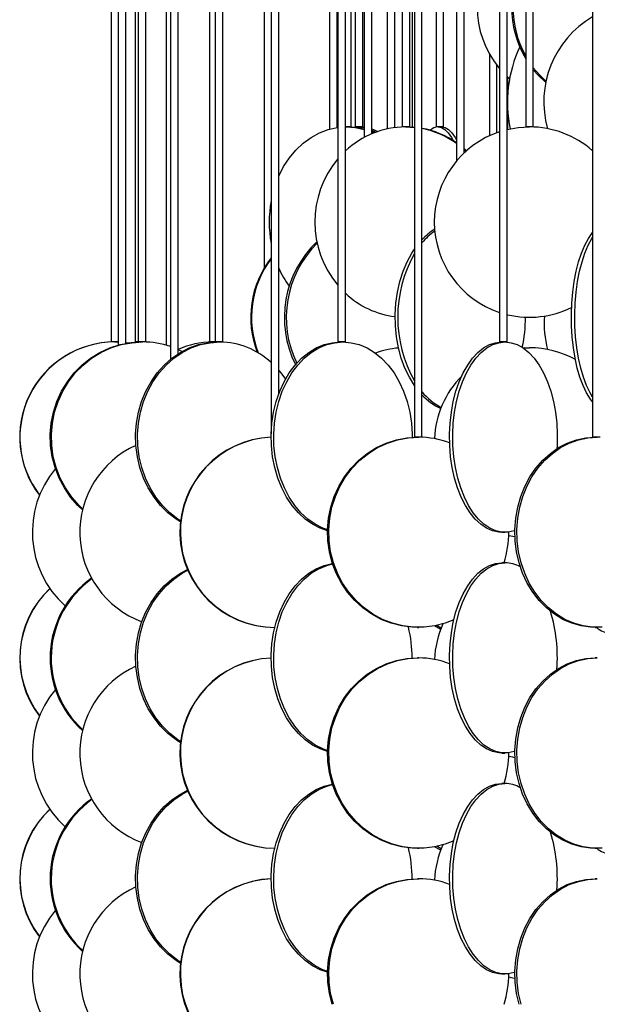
# Model space of a CAD drawing. Header units: millimetres. Extents: x 626 to 3215, y 306 to 3557.
# Tile 19 of 65: x 631 to 783, y 2237 to 2496. Entities that reach past the tile are written whole.
import ezdxf

# ---------------------------------------------------------------- set-up
doc = ezdxf.new("R2010")
doc.units = ezdxf.units.MM

msp = doc.modelspace()

# ---------------------------------------------------------------- linework, layer by layer
at = {"color": 7, "linetype": 'Continuous', "lineweight": 25}
for p, q in [((757.41, 2961.5), (757.41, 2411)), ((759.41, 2411), (759.41, 2961.5)), ((714.92, 2949.87), (714.92, 2411)), ((716.92, 2411), (716.92, 2946.52)), ((682.7, 2942.07), (682.7, 2411)), ((684.7, 2411), (684.7, 2940.6)), ((655.36, 2936.67), (655.36, 2411)), ((657.24, 2936.5), (657.24, 2410.17)), ((659.24, 2410.63), (659.24, 2936.5)), ((661.71, 2936.75), (661.71, 2411)), ((662.48, 2938.39), (662.48, 2411)), ((664.48, 2411), (664.48, 2937.66)), ((669.86, 2936.5), (669.86, 2410.14)), ((671.01, 2936.5), (671.01, 2406.45)), ((673.01, 2407.9), (673.01, 2936.5)), ((681.19, 2938.25), (681.19, 2411)), ((697.41, 2936.5), (697.41, 2386.84)), ((699.41, 2397.42), (699.41, 2936.5)), ((735.02, 2936.5), (735.02, 2386)), ((737.02, 2386), (737.02, 2936.5)), ((781.81, 2936.5), (781.81, 2386)), ((764.27, 2903), (764.27, 2467.5)), ((766.27, 2467.5), (766.27, 2903)), ((695.56, 2890.07), (695.56, 2430.42)), ((731.85, 2891.49), (731.85, 2467.5)), ((733.85, 2467.5), (733.85, 2887)), ((740.72, 2879.66), (740.72, 2467.5)), ((712.76, 2878.29), (712.76, 2466.91)), ((714.76, 2467.33), (714.76, 2878.06)), ((718.41, 2467.5), (718.41, 2878.47)), ((719.47, 2878.16), (719.47, 2467.5)), ((721.47, 2467.5), (721.47, 2878.03)), ((721.87, 2878), (721.87, 2464.76)), ((723.87, 2465.71), (723.87, 2878)), ((727.91, 2878), (727.91, 2466.99)), ((729.91, 2467.32), (729.91, 2878)), ((734.57, 2467.44), (734.57, 2878.64)), ((742.72, 2467.5), (742.72, 2878.72)), ((746.1, 2878), (746.1, 2458.54)), ((748.1, 2460.67), (748.1, 2878)), ((754.72, 2486.77), (754.72, 2465.16)), ((756.72, 2465.99), (756.72, 2483.74)), ((759.41, 2480.77), (760.02, 2480.21)), ((759.58, 2476.72), (759.58, 2480.61)), ((759.58, 2466.84), (759.58, 2471.28)), ((718.41, 2467.5), (716.92, 2467.5)), ((716.92, 2467.5), (717.12, 2467.5)), ((719.07, 2467.44), (720.06, 2467.5)), ((721.47, 2467.5), (719.47, 2467.5)), ((720.87, 2467.5), (721.87, 2467.44)), ((723.87, 2466.64), (724.89, 2466.11)), ((723.87, 2466.31), (724.59, 2466)), ((733.85, 2467.5), (731.85, 2467.5)), ((732.57, 2467.5), (732.57, 2467.5)), ((732.69, 2467.5), (735.02, 2467.38)), ((733, 2467.5), (735.02, 2467.41)), ((742.72, 2467.5), (740.72, 2467.5)), ((766.27, 2467.5), (764.27, 2467.5)), ((657.24, 2411), (655.36, 2411)), ((656.39, 2411), (657.24, 2410.98)), ((656.85, 2411), (656.85, 2410.99)), ((662.48, 2411), (661.71, 2411)), ((664.48, 2411), (662.48, 2411)), ((662.62, 2411), (662.99, 2410.99)), ((662.79, 2411), (663.07, 2411)), ((682.7, 2411), (681.19, 2411)), ((682, 2411), (682.74, 2410.98)), ((682.39, 2411), (682.94, 2410.99)), ((684.7, 2411), (682.7, 2411)), ((716.92, 2411), (714.92, 2411)), ((759.41, 2411), (757.41, 2411)), ((673.01, 2409), (674.04, 2408.51)), ((763.6, 2409.44), (765.27, 2409.5)), ((737.02, 2386), (735.02, 2386)), ((783.81, 2386), (781.81, 2386)), ((757.99, 2361), (758.83, 2361)), ((758.83, 2353), (757.99, 2353)), ((735.85, 2336), (736.18, 2336)), ((742.07, 2335.83), (740.9, 2336.5)), ((782.54, 2336), (783.08, 2336)), ((736.18, 2328), (735.85, 2328)), ((783.08, 2328), (782.54, 2328)), ((757.99, 2303), (758.83, 2303)), ((758.83, 2295), (757.99, 2295)), ((735.85, 2278), (736.18, 2278)), ((742.07, 2277.83), (740.9, 2278.5)), ((782.54, 2278), (783.08, 2278)), ((736.18, 2270), (735.85, 2270)), ((783.08, 2270), (782.54, 2270)), ((757.99, 2245), (758.83, 2245))]:
    msp.add_line(p, q, dxfattribs=at)
at = {"color": 7, "linetype": 'Continuous', "lineweight": 25, "flags": 128}
for points in [[(766.27, 2483.03), (767.95, 2481.06), (769.65, 2479.44)], [(766.27, 2482.54), (767.57, 2481.06), (769.6, 2479.16)], [(699.41, 2454.57), (700.68, 2457.07), (702.19, 2459.37), (703.91, 2461.43), (705.82, 2463.23), (707.88, 2464.74), (710.07, 2465.93), (712.37, 2466.8), (714.72, 2467.32), (714.92, 2467.35)], [(717.12, 2467.5), (719.51, 2467.32), (721.87, 2466.8), (721.87, 2466.8)], [(717.7, 2467.5), (720.1, 2467.32), (721.87, 2466.96)], [(720.06, 2467.5), (721.8, 2467.32), (721.87, 2467.31)], [(723.87, 2466.97), (724.32, 2466.8), (725.39, 2466.29)], [(723.87, 2466.06), (724.16, 2465.93), (724.28, 2465.88)], [(741.24, 2467.5), (742.16, 2467.32), (743.06, 2466.8), (743.93, 2465.93), (744.77, 2464.74), (745.21, 2463.95)], [(742.2, 2467.5), (743.11, 2467.32), (744.01, 2466.8), (744.89, 2465.93), (745.72, 2464.74), (746.1, 2464.07)], [(759.41, 2466.8), (762.31, 2467.32), (765.27, 2467.5)], [(748.1, 2461.81), (748.52, 2461.43), (748.73, 2461.24)], [(748.1, 2461.54), (748.21, 2461.43), (748.57, 2461.1)], [(781.81, 2395.24), (781.27, 2395.97), (780.26, 2397.63), (779.35, 2399.56), (778.53, 2401.74), (777.83, 2404.15), (777.24, 2406.74), (776.79, 2409.49), (776.47, 2412.35), (776.29, 2415.28), (776.26, 2418.24), (776.36, 2421.19), (776.61, 2424.09), (777, 2426.89), (777.52, 2429.57), (778.16, 2432.07), (778.93, 2434.37), (779.79, 2436.43), (780.76, 2438.23), (781.8, 2439.74), (781.81, 2439.75)], [(781.81, 2396.53), (781.18, 2397.63), (780.26, 2399.56), (779.44, 2401.74), (778.74, 2404.15), (778.16, 2406.74), (777.7, 2409.49), (777.38, 2412.35), (777.2, 2415.28), (777.17, 2418.24), (777.28, 2421.19), (777.52, 2424.09), (777.91, 2426.89), (778.43, 2429.57), (779.08, 2432.07), (779.84, 2434.37), (780.71, 2436.43), (781.67, 2438.23), (781.81, 2438.46)], [(735.02, 2399.61), (733.71, 2401.74), (732.55, 2404.15), (731.6, 2406.74), (730.85, 2409.49), (730.33, 2412.35), (730.03, 2415.28), (729.97, 2418.24), (730.15, 2421.19), (730.56, 2424.09), (731.2, 2426.89), (732.05, 2429.57), (733.11, 2432.07), (734.36, 2434.37), (735.02, 2435.38)], [(647.87, 2366.91), (646.66, 2368.06), (644.74, 2370.24), (643.09, 2372.65), (641.72, 2375.24), (640.65, 2377.99), (639.9, 2380.85), (639.48, 2383.78), (639.4, 2386.74), (639.65, 2389.69), (640.24, 2392.59), (641.15, 2395.39), (642.37, 2398.07), (643.88, 2400.57), (645.67, 2402.87), (647.7, 2404.93), (649.96, 2406.73), (652.4, 2408.24), (655, 2409.43), (657.71, 2410.3), (660.51, 2410.82), (663.34, 2411)], [(647.92, 2367.12), (646.94, 2368.06), (645.03, 2370.24), (643.37, 2372.65), (642, 2375.24), (640.94, 2377.99), (640.19, 2380.85), (639.77, 2383.78), (639.69, 2386.74), (639.94, 2389.69), (640.52, 2392.59), (641.43, 2395.39), (642.65, 2398.07), (644.17, 2400.57), (645.96, 2402.87), (647.99, 2404.93), (650.25, 2406.73), (652.69, 2408.24), (655.29, 2409.43), (658, 2410.3), (660.79, 2410.82), (663.63, 2411)], [(659.52, 2410.8), (659.71, 2410.82), (662.62, 2411)], [(673.63, 2363.72), (672.44, 2364.47), (670.31, 2366.13), (668.37, 2368.06), (666.64, 2370.24), (665.14, 2372.65), (663.91, 2375.24), (662.94, 2377.99), (662.27, 2380.85), (661.89, 2383.78), (661.81, 2386.74), (662.04, 2389.69), (662.57, 2392.59), (663.39, 2395.39), (664.49, 2398.07), (665.86, 2400.57), (667.48, 2402.87), (669.32, 2404.93), (671.36, 2406.73), (673.57, 2408.24), (675.91, 2409.43), (678.37, 2410.3), (680.89, 2410.82), (683.45, 2411)], [(673.66, 2364), (672.94, 2364.47), (670.81, 2366.13), (668.87, 2368.06), (667.14, 2370.24), (665.64, 2372.65), (664.41, 2375.24), (663.44, 2377.99), (662.77, 2380.85), (662.39, 2383.78), (662.31, 2386.74), (662.54, 2389.69), (663.07, 2392.59), (663.89, 2395.39), (664.99, 2398.07), (666.36, 2400.57), (667.98, 2402.87), (669.82, 2404.93), (671.86, 2406.73), (674.07, 2408.24), (676.41, 2409.43), (678.87, 2410.3), (681.39, 2410.82), (683.95, 2411)], [(712.21, 2361.43), (710.27, 2362.09), (708.25, 2363.12), (706.33, 2364.47), (704.55, 2366.13), (702.91, 2368.06), (701.46, 2370.24), (700.2, 2372.65), (699.16, 2375.24), (698.35, 2377.99), (697.79, 2380.85), (697.47, 2383.78), (697.4, 2386.74), (697.6, 2389.69), (698.04, 2392.59), (698.73, 2395.39), (699.66, 2398.07), (700.81, 2400.57), (702.16, 2402.87), (703.71, 2404.93), (705.42, 2406.73), (707.28, 2408.24), (709.25, 2409.43), (711.31, 2410.3), (713.43, 2410.82), (715.58, 2411)], [(712.22, 2361.62), (710.96, 2362.09), (708.94, 2363.12), (707.02, 2364.47), (705.23, 2366.13), (703.6, 2368.06), (702.15, 2370.24), (700.89, 2372.65), (699.85, 2375.24), (699.04, 2377.99), (698.47, 2380.85), (698.15, 2383.78), (698.09, 2386.74), (698.28, 2389.69), (698.73, 2392.59), (699.42, 2395.39), (700.34, 2398.07), (701.49, 2400.57), (702.85, 2402.87), (704.4, 2404.93), (706.11, 2406.73), (707.96, 2408.24), (709.94, 2409.43), (712, 2410.3), (714.12, 2410.82), (716.27, 2411)], [(716.27, 2411), (718.42, 2410.82), (720.54, 2410.3), (722.6, 2409.43), (724.57, 2408.24), (726.43, 2406.73), (728.14, 2404.93), (729.68, 2402.87), (731.04, 2400.57), (732.19, 2398.07), (733.12, 2395.39), (733.81, 2392.59), (734.25, 2389.69), (734.44, 2386.74), (734.45, 2385.95)], [(757.99, 2361), (757.18, 2361.04), (755.56, 2361.39), (753.98, 2362.09), (752.46, 2363.12), (751.01, 2364.47), (749.66, 2366.13), (748.43, 2368.06), (747.33, 2370.24), (746.38, 2372.65), (745.59, 2375.24), (744.98, 2377.99), (744.55, 2380.85), (744.31, 2383.78), (744.26, 2386.74), (744.41, 2389.69), (744.74, 2392.59), (745.26, 2395.39), (745.96, 2398.07), (746.83, 2400.57), (747.86, 2402.87), (749.03, 2404.93), (750.32, 2406.73), (751.72, 2408.24), (753.21, 2409.43), (754.77, 2410.3), (756.37, 2410.82), (757.99, 2411), (757.99, 2411)], [(761.41, 2361.44), (761.26, 2361.39), (759.64, 2361.04), (758.02, 2361.04), (756.4, 2361.39), (754.82, 2362.09), (753.29, 2363.12), (751.84, 2364.47), (750.49, 2366.13), (749.26, 2368.06), (748.16, 2370.24), (747.21, 2372.65), (746.43, 2375.24), (745.82, 2377.99), (745.39, 2380.85), (745.15, 2383.78), (745.1, 2386.74), (745.24, 2389.69), (745.58, 2392.59), (746.1, 2395.39), (746.8, 2398.07), (747.67, 2400.57), (748.69, 2402.87), (749.86, 2404.93), (751.16, 2406.73), (752.56, 2408.24), (754.05, 2409.43), (755.6, 2410.3), (757.21, 2410.82), (758.83, 2411), (758.83, 2411)], [(758.83, 2411), (760.46, 2410.82), (762.06, 2410.3), (763.61, 2409.43), (765.1, 2408.24), (766.5, 2406.73), (767.8, 2404.93), (768.97, 2402.87), (769.99, 2400.57), (770.86, 2398.07), (771.56, 2395.39), (772.08, 2392.59), (772.42, 2389.69), (772.56, 2386.74), (772.51, 2383.78), (772.47, 2382.97)], [(659.24, 2410.83), (659.34, 2410.82), (659.93, 2410.74)], [(699.41, 2403.5), (699.93, 2402.87), (701.14, 2401.19)], [(735.85, 2336), (734.45, 2336.04), (731.67, 2336.39), (728.95, 2337.09), (726.32, 2338.12), (723.83, 2339.47), (721.51, 2341.13), (719.38, 2343.06), (717.49, 2345.24), (715.86, 2347.65), (714.51, 2350.24), (713.46, 2352.99), (712.72, 2355.85), (712.3, 2358.78), (712.22, 2361.74), (712.47, 2364.69), (713.05, 2367.59), (713.94, 2370.39), (715.15, 2373.07), (716.64, 2375.57), (718.41, 2377.87), (720.42, 2379.93), (722.65, 2381.73), (725.06, 2383.24), (727.62, 2384.43), (730.3, 2385.3), (733.06, 2385.82), (735.85, 2386), (735.85, 2386)], [(745.4, 2337.98), (743.08, 2337.09), (740.36, 2336.39), (737.58, 2336.04), (734.78, 2336.04), (732, 2336.39), (729.27, 2337.09), (726.65, 2338.12), (724.16, 2339.47), (721.83, 2341.13), (719.71, 2343.06), (717.82, 2345.24), (716.19, 2347.65), (714.83, 2350.24), (713.78, 2352.99), (713.04, 2355.85), (712.63, 2358.78), (712.55, 2361.74), (712.79, 2364.69), (713.37, 2367.59), (714.27, 2370.39), (715.47, 2373.07), (716.97, 2375.57), (718.73, 2377.87), (720.74, 2379.93), (722.97, 2381.73), (725.38, 2383.24), (727.95, 2384.43), (730.63, 2385.3), (733.38, 2385.82), (736.18, 2386), (736.18, 2386)], [(782.54, 2336), (781.29, 2336.04), (778.8, 2336.39), (776.37, 2337.09), (774.02, 2338.12), (771.79, 2339.47), (769.72, 2341.13), (767.82, 2343.06), (766.13, 2345.24), (764.67, 2347.65), (763.46, 2350.24), (762.52, 2352.99), (761.86, 2355.85), (761.49, 2358.78), (761.42, 2361.74), (761.64, 2364.69), (762.16, 2367.59), (762.96, 2370.39), (764.03, 2373.07), (765.37, 2375.57), (766.95, 2377.87), (768.75, 2379.93), (770.74, 2381.73), (772.89, 2383.24), (775.18, 2384.43), (777.58, 2385.3), (780.04, 2385.82), (782.54, 2386), (782.54, 2386)], [(784.33, 2336.04), (781.82, 2336.04), (779.34, 2336.39), (776.9, 2337.09), (774.56, 2338.12), (772.33, 2339.47), (770.25, 2341.13), (768.36, 2343.06), (766.67, 2345.24), (765.21, 2347.65), (764, 2350.24), (763.06, 2352.99), (762.4, 2355.85), (762.03, 2358.78), (761.95, 2361.74), (762.17, 2364.69), (762.69, 2367.59), (763.49, 2370.39), (764.57, 2373.07), (765.91, 2375.57), (767.48, 2377.87), (769.28, 2379.93), (771.27, 2381.73), (773.43, 2383.24), (775.72, 2384.43), (778.11, 2385.3), (780.58, 2385.82), (783.08, 2386), (783.08, 2386)], [(761.43, 2359.79), (760.85, 2359.89), (759.81, 2360.1)], [(712.21, 2303.43), (710.27, 2304.09), (708.25, 2305.12), (706.33, 2306.47), (704.55, 2308.13), (702.91, 2310.06), (701.46, 2312.24), (700.2, 2314.65), (699.16, 2317.24), (698.35, 2319.99), (697.79, 2322.85), (697.47, 2325.78), (697.4, 2328.74), (697.6, 2331.69), (698.04, 2334.59), (698.73, 2337.39), (699.66, 2340.07), (700.81, 2342.57), (702.16, 2344.87), (703.71, 2346.93), (705.42, 2348.73), (707.28, 2350.24), (709.25, 2351.43), (711.31, 2352.3), (713.43, 2352.82), (713.51, 2352.83)], [(712.22, 2303.62), (710.96, 2304.09), (708.94, 2305.12), (707.02, 2306.47), (705.23, 2308.13), (703.6, 2310.06), (702.15, 2312.24), (700.89, 2314.65), (699.85, 2317.24), (699.04, 2319.99), (698.47, 2322.85), (698.15, 2325.78), (698.09, 2328.74), (698.28, 2331.69), (698.73, 2334.59), (699.42, 2337.39), (700.34, 2340.07), (701.49, 2342.57), (702.85, 2344.87), (704.4, 2346.93), (706.11, 2348.73), (707.96, 2350.24), (709.94, 2351.43), (712, 2352.3), (713.55, 2352.71)], [(757.99, 2303), (757.18, 2303.04), (755.56, 2303.39), (753.98, 2304.09), (752.46, 2305.12), (751.01, 2306.47), (749.66, 2308.13), (748.43, 2310.06), (747.33, 2312.24), (746.38, 2314.65), (745.59, 2317.24), (744.98, 2319.99), (744.55, 2322.85), (744.31, 2325.78), (744.26, 2328.74), (744.41, 2331.69), (744.74, 2334.59), (745.26, 2337.39), (745.96, 2340.07), (746.83, 2342.57), (747.86, 2344.87), (749.03, 2346.93), (750.32, 2348.73), (751.72, 2350.24), (753.21, 2351.43), (754.77, 2352.3), (756.37, 2352.82), (757.99, 2353), (757.99, 2353)], [(761.41, 2303.44), (761.26, 2303.39), (759.64, 2303.04), (758.02, 2303.04), (756.4, 2303.39), (754.82, 2304.09), (753.29, 2305.12), (751.84, 2306.47), (750.49, 2308.13), (749.26, 2310.06), (748.16, 2312.24), (747.21, 2314.65), (746.43, 2317.24), (745.82, 2319.99), (745.39, 2322.85), (745.15, 2325.78), (745.1, 2328.74), (745.24, 2331.69), (745.58, 2334.59), (746.1, 2337.39), (746.8, 2340.07), (747.67, 2342.57), (748.69, 2344.87), (749.86, 2346.93), (751.16, 2348.73), (752.56, 2350.24), (754.05, 2351.43), (755.6, 2352.3), (757.21, 2352.82), (758.83, 2353), (758.83, 2353)], [(673.63, 2305.72), (672.44, 2306.47), (670.31, 2308.13), (668.37, 2310.06), (666.64, 2312.24), (665.14, 2314.65), (663.91, 2317.24), (662.94, 2319.99), (662.27, 2322.85), (661.89, 2325.78), (661.81, 2328.74), (662.04, 2331.69), (662.57, 2334.59), (663.39, 2337.39), (664.49, 2340.07), (665.86, 2342.57), (667.48, 2344.87), (669.32, 2346.93), (671.36, 2348.73), (673.57, 2350.24), (675.46, 2351.23)], [(673.66, 2306), (672.94, 2306.47), (670.81, 2308.13), (668.87, 2310.06), (667.14, 2312.24), (665.64, 2314.65), (664.41, 2317.24), (663.44, 2319.99), (662.77, 2322.85), (662.39, 2325.78), (662.31, 2328.74), (662.54, 2331.69), (663.07, 2334.59), (663.89, 2337.39), (664.99, 2340.07), (666.36, 2342.57), (667.98, 2344.87), (669.82, 2346.93), (671.86, 2348.73), (674.07, 2350.24), (675.54, 2351.03)], [(741.96, 2335.53), (741.83, 2335.59), (740.33, 2336.39)], [(735.85, 2278), (734.45, 2278.04), (731.67, 2278.39), (728.95, 2279.09), (726.32, 2280.12), (723.83, 2281.47), (721.51, 2283.13), (719.38, 2285.06), (717.49, 2287.24), (715.86, 2289.65), (714.51, 2292.24), (713.46, 2294.99), (712.72, 2297.85), (712.3, 2300.78), (712.22, 2303.74), (712.47, 2306.69), (713.05, 2309.59), (713.94, 2312.39), (715.15, 2315.07), (716.64, 2317.57), (718.41, 2319.87), (720.42, 2321.93), (722.65, 2323.73), (725.06, 2325.24), (727.62, 2326.43), (730.3, 2327.3), (733.06, 2327.82), (735.85, 2328), (735.85, 2328)], [(745.4, 2279.98), (743.08, 2279.09), (740.36, 2278.39), (737.58, 2278.04), (734.78, 2278.04), (732, 2278.39), (729.27, 2279.09), (726.65, 2280.12), (724.16, 2281.47), (721.83, 2283.13), (719.71, 2285.06), (717.82, 2287.24), (716.19, 2289.65), (714.83, 2292.24), (713.78, 2294.99), (713.04, 2297.85), (712.63, 2300.78), (712.55, 2303.74), (712.79, 2306.69), (713.37, 2309.59), (714.27, 2312.39), (715.47, 2315.07), (716.97, 2317.57), (718.73, 2319.87), (720.74, 2321.93), (722.97, 2323.73), (725.38, 2325.24), (727.95, 2326.43), (730.63, 2327.3), (733.38, 2327.82), (736.18, 2328), (736.18, 2328)], [(782.54, 2278), (781.29, 2278.04), (778.8, 2278.39), (776.37, 2279.09), (774.02, 2280.12), (771.79, 2281.47), (769.72, 2283.13), (767.82, 2285.06), (766.13, 2287.24), (764.67, 2289.65), (763.46, 2292.24), (762.52, 2294.99), (761.86, 2297.85), (761.49, 2300.78), (761.42, 2303.74), (761.64, 2306.69), (762.16, 2309.59), (762.96, 2312.39), (764.03, 2315.07), (765.37, 2317.57), (766.95, 2319.87), (768.75, 2321.93), (770.74, 2323.73), (772.89, 2325.24), (775.18, 2326.43), (777.58, 2327.3), (780.04, 2327.82), (782.54, 2328), (782.54, 2328)], [(784.33, 2278.04), (781.82, 2278.04), (779.34, 2278.39), (776.9, 2279.09), (774.56, 2280.12), (772.33, 2281.47), (770.25, 2283.13), (768.36, 2285.06), (766.67, 2287.24), (765.21, 2289.65), (764, 2292.24), (763.06, 2294.99), (762.4, 2297.85), (762.03, 2300.78), (761.95, 2303.74), (762.17, 2306.69), (762.69, 2309.59), (763.49, 2312.39), (764.57, 2315.07), (765.91, 2317.57), (767.48, 2319.87), (769.28, 2321.93), (771.27, 2323.73), (773.43, 2325.24), (775.72, 2326.43), (778.11, 2327.3), (780.58, 2327.82), (783.08, 2328), (783.08, 2328)], [(761.43, 2301.79), (760.85, 2301.89), (759.81, 2302.1)], [(712.21, 2245.43), (710.27, 2246.09), (708.25, 2247.12), (706.33, 2248.47), (704.55, 2250.13), (702.91, 2252.06), (701.46, 2254.24), (700.2, 2256.65), (699.16, 2259.24), (698.35, 2261.99), (697.79, 2264.85), (697.47, 2267.78), (697.4, 2270.74), (697.6, 2273.69), (698.04, 2276.59), (698.73, 2279.39), (699.66, 2282.07), (700.81, 2284.57), (702.16, 2286.87), (703.71, 2288.93), (705.42, 2290.73), (707.28, 2292.24), (709.25, 2293.43), (711.31, 2294.3), (713.43, 2294.82), (713.51, 2294.83)], [(712.22, 2245.62), (710.96, 2246.09), (708.94, 2247.12), (707.02, 2248.47), (705.23, 2250.13), (703.6, 2252.06), (702.15, 2254.24), (700.89, 2256.65), (699.85, 2259.24), (699.04, 2261.99), (698.47, 2264.85), (698.15, 2267.78), (698.09, 2270.74), (698.28, 2273.69), (698.73, 2276.59), (699.42, 2279.39), (700.34, 2282.07), (701.49, 2284.57), (702.85, 2286.87), (704.4, 2288.93), (706.11, 2290.73), (707.96, 2292.24), (709.94, 2293.43), (712, 2294.3), (713.55, 2294.71)], [(757.99, 2245), (757.18, 2245.04), (755.56, 2245.39), (753.98, 2246.09), (752.46, 2247.12), (751.01, 2248.47), (749.66, 2250.13), (748.43, 2252.06), (747.33, 2254.24), (746.38, 2256.65), (745.59, 2259.24), (744.98, 2261.99), (744.55, 2264.85), (744.31, 2267.78), (744.26, 2270.74), (744.41, 2273.69), (744.74, 2276.59), (745.26, 2279.39), (745.96, 2282.07), (746.83, 2284.57), (747.86, 2286.87), (749.03, 2288.93), (750.32, 2290.73), (751.72, 2292.24), (753.21, 2293.43), (754.77, 2294.3), (756.37, 2294.82), (757.99, 2295), (757.99, 2295)], [(761.41, 2245.44), (761.26, 2245.39), (759.64, 2245.04), (758.02, 2245.04), (756.4, 2245.39), (754.82, 2246.09), (753.29, 2247.12), (751.84, 2248.47), (750.49, 2250.13), (749.26, 2252.06), (748.16, 2254.24), (747.21, 2256.65), (746.43, 2259.24), (745.82, 2261.99), (745.39, 2264.85), (745.15, 2267.78), (745.1, 2270.74), (745.24, 2273.69), (745.58, 2276.59), (746.1, 2279.39), (746.8, 2282.07), (747.67, 2284.57), (748.69, 2286.87), (749.86, 2288.93), (751.16, 2290.73), (752.56, 2292.24), (754.05, 2293.43), (755.6, 2294.3), (757.21, 2294.82), (758.83, 2295), (758.83, 2295)], [(673.63, 2247.72), (672.44, 2248.47), (670.31, 2250.13), (668.37, 2252.06), (666.64, 2254.24), (665.14, 2256.65), (663.91, 2259.24), (662.94, 2261.99), (662.27, 2264.85), (661.89, 2267.78), (661.81, 2270.74), (662.04, 2273.69), (662.57, 2276.59), (663.39, 2279.39), (664.49, 2282.07), (665.86, 2284.57), (667.48, 2286.87), (669.32, 2288.93), (671.36, 2290.73), (673.57, 2292.24), (675.46, 2293.23)], [(673.66, 2248), (672.94, 2248.47), (670.81, 2250.13), (668.87, 2252.06), (667.14, 2254.24), (665.64, 2256.65), (664.41, 2259.24), (663.44, 2261.99), (662.77, 2264.85), (662.39, 2267.78), (662.31, 2270.74), (662.54, 2273.69), (663.07, 2276.59), (663.89, 2279.39), (664.99, 2282.07), (666.36, 2284.57), (667.98, 2286.87), (669.82, 2288.93), (671.86, 2290.73), (674.07, 2292.24), (675.54, 2293.03)], [(741.96, 2277.53), (741.83, 2277.59), (740.33, 2278.39)], [(713.46, 2236.99), (712.72, 2239.85), (712.3, 2242.78), (712.22, 2245.74), (712.47, 2248.69), (713.05, 2251.59), (713.94, 2254.39), (715.15, 2257.07), (716.64, 2259.57), (718.41, 2261.87), (720.42, 2263.93), (722.65, 2265.73), (725.06, 2267.24), (727.62, 2268.43), (730.3, 2269.3), (733.06, 2269.82), (735.85, 2270), (735.85, 2270)], [(713.78, 2236.99), (713.04, 2239.85), (712.63, 2242.78), (712.55, 2245.74), (712.79, 2248.69), (713.37, 2251.59), (714.27, 2254.39), (715.47, 2257.07), (716.97, 2259.57), (718.73, 2261.87), (720.74, 2263.93), (722.97, 2265.73), (725.38, 2267.24), (727.95, 2268.43), (730.63, 2269.3), (733.38, 2269.82), (736.18, 2270), (736.18, 2270)], [(762.52, 2236.99), (761.86, 2239.85), (761.49, 2242.78), (761.42, 2245.74), (761.64, 2248.69), (762.16, 2251.59), (762.96, 2254.39), (764.03, 2257.07), (765.37, 2259.57), (766.95, 2261.87), (768.75, 2263.93), (770.74, 2265.73), (772.89, 2267.24), (775.18, 2268.43), (777.58, 2269.3), (780.04, 2269.82), (782.54, 2270), (782.54, 2270)], [(763.06, 2236.99), (762.4, 2239.85), (762.03, 2242.78), (761.95, 2245.74), (762.17, 2248.69), (762.69, 2251.59), (763.49, 2254.39), (764.57, 2257.07), (765.91, 2259.57), (767.48, 2261.87), (769.28, 2263.93), (771.27, 2265.73), (773.43, 2267.24), (775.72, 2268.43), (778.11, 2269.3), (780.58, 2269.82), (783.08, 2270), (783.08, 2270)], [(761.43, 2243.79), (760.85, 2243.89), (759.81, 2244.1)]]:
    msp.add_lwpolyline(points, dxfattribs=at)
at = {"color": 7, "linetype": 'Continuous', "lineweight": 25}
for centre, radius, start, end in [((776.52, 2499), 25, 139.8547, 220.1453), ((787.21, 2499), 26.66, 149.3605, 210.6395), ((787.63, 2499), 26.7, 151.0448, 208.9552), ((794.84, 2474.11), 25.82, 120.3116, 195.8867), ((793.92, 2473.96), 34.45, 155.0105, 191.7008), ((732.78, 2444.36), 23.13, 90.2161, 133.2704), ((732.89, 2444.4), 23.1, 55.1407, 79.7152), ((732.55, 2444.32), 23.2, 54.2558, 78.8871), ((741.44, 2464.26), 3.24, 93.4707, 133.1506), ((765.27, 2442.5), 25, 108.3144, 251.6856), ((765.27, 2442.5), 25, 48.5758, 90), ((734.81, 2442.5), 25.91, 140.1316, 219.8684), ((727.6, 2442.5), 30.71, 169.4645, 190.5355), ((749.14, 2426.54), 16.6, 122.022, 136.9251), ((750.34, 2426.01), 17.29, 125.1594, 140.3798), ((728.28, 2417.43), 27.41, 133.4542, 206.8215), ((728.84, 2417.44), 27.47, 134.7337, 205.9359), ((764.78, 2417.5), 34.14, 150.6532, 209.3468), ((717.46, 2417.49), 25.42, 142.054, 201.2313), ((717.67, 2417.49), 25.43, 142.8198, 201.6174), ((722.82, 2440.81), 25.62, 203.9259, 216.1769), ((732.84, 2440.74), 23.26, 226.8021, 262.8955), ((765.27, 2442.5), 25, 256.771, 296.1968), ((727.82, 2417.46), 36.4, 347.5249, 0.0963), ((796.35, 2415.99), 27.24, 176.1954, 194.786), ((656.36, 2386), 25, 90.0826, 217.6488), ((656.42, 2386), 25, 90.0826, 217.5044), ((663.62, 2387.96), 23.04, 71.2933, 89.9813), ((682.03, 2389.61), 21.39, 90.0899, 114.9572), ((683.73, 2391.01), 19.98, 46.8033, 89.3598), ((732.71, 2386.73), 22.76, 94.6487, 110.3474), ((765.27, 2384.5), 25, 61.2052, 90), ((765.27, 2384.5), 25, 135.4239, 177.4355), ((749.81, 2408.47), 16.57, 219.4253, 242.1506), ((748.27, 2407.41), 15.25, 222.4498, 245.5509), ((698.45, 2361), 25, 92.4254, 269.7781), ((698.55, 2361), 25, 92.6508, 269.7776), ((736.17, 2363.49), 22.5, 68.8628, 89.9704), ((672.22, 2361), 25.07, 114.3532, 249.4817), ((660.82, 2361.02), 26.13, 140.2402, 227.83), ((733.51, 2360.99), 26.31, 342.3162, 0.1588), ((758.73, 2344.69), 8.31, 60.1939, 89.2943), ((664.94, 2327.98), 25.59, 125.0411, 228.1681), ((656.4, 2328), 25.03, 133.2714, 217.6019), ((665.23, 2327.98), 25.6, 125.6243, 227.4463), ((656.46, 2328), 25.03, 133.3827, 217.4576), ((729.62, 2328.04), 42.96, 355.905, 16.4313), ((700.83, 2328.03), 33.62, 359.8605, 13.9252), ((765.27, 2326.5), 25, 155.3594, 177.4355), ((786.68, 2339.81), 5.32, 225.7996, 267.5906), ((672.22, 2303), 25.07, 114.3532, 249.4817), ((698.45, 2303), 25, 92.4254, 269.7781), ((698.55, 2303), 25, 92.6508, 269.7776), ((736.17, 2305.49), 22.5, 68.8628, 89.9704), ((660.82, 2303.02), 26.13, 140.2402, 227.83), ((733.51, 2302.99), 26.31, 342.3162, 0.1588), ((758.73, 2286.69), 8.31, 60.1939, 89.2943), ((664.94, 2269.98), 25.59, 125.0411, 228.1681), ((665.23, 2269.98), 25.6, 125.6243, 227.4463), ((656.4, 2270), 25.03, 133.2714, 217.6019), ((656.46, 2270), 25.03, 133.3827, 217.4576), ((729.62, 2270.04), 42.96, 355.905, 16.4313), ((700.83, 2270.03), 33.62, 359.8605, 13.9252), ((765.27, 2268.5), 25, 155.3594, 177.4355), ((786.68, 2281.81), 5.32, 225.7996, 267.5906), ((698.45, 2245), 25, 92.4254, 269.7781), ((698.55, 2245), 25, 92.6508, 269.7776), ((736.17, 2247.49), 22.5, 68.8628, 89.9704), ((672.22, 2245), 25.07, 114.3532, 249.4817), ((660.82, 2245.02), 26.13, 140.2402, 227.83), ((733.51, 2244.99), 26.31, 342.3162, 0.1588)]:
    msp.add_arc(centre, radius, start, end, dxfattribs=at)

doc.saveas('drawing.dxf')
